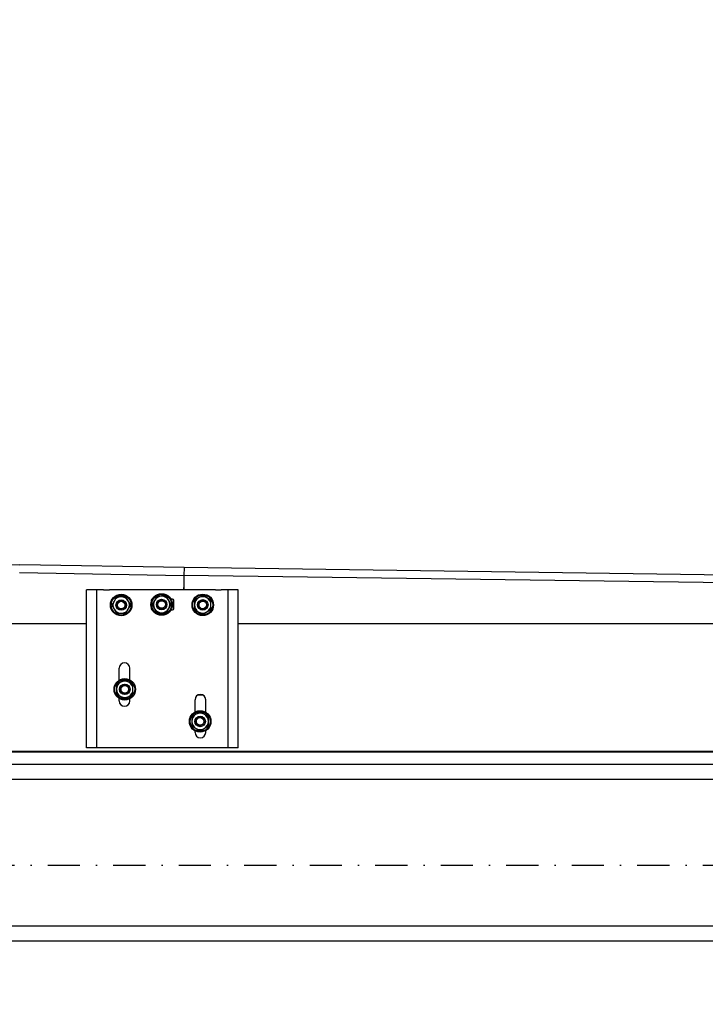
# Model space of a CAD drawing. Header units: centimetres. Extents: x 47725 to 65780, y 1899 to 12037.
# Tile 138 of 156: x 53690 to 53744, y 4510 to 4588. Entities that reach past the tile are written whole.
import ezdxf

# ---------------------------------------------------------------- set-up
doc = ezdxf.new("R2010")
doc.units = ezdxf.units.CM
doc.header["$LTSCALE"] = 0.02
doc.linetypes.add('DASHDOT2', pattern=[12.7, 6.35, -3.175, 0, -3.175])
for name, color, linetype in [('33 - linia 2', 3, 'Continuous'), ('A-Grid', 191, 'DASHDOT2'), ('A-PRZERÓJ', 7, 'Continuous'), ('CKDRZWI_', 7, 'Continuous'), ('CKWYMIAR', 3, 'Continuous')]:
    doc.layers.add(name, color=color, linetype=linetype)
doc.styles.get("Standard").update_dxf_attribs({"font": 'ic-simplex.shx', "width": 0.8})
doc.dimstyles.new('Kopia2 CADKON cm', dxfattribs={"dimscale": 5, "dimtxt": 3, "dimasz": 2.5, "dimexe": 1.8, "dimexo": 5, "dimgap": 0.6, "dimtad": 1, "dimrnd": 0.5, "dimtxsty": 'Standard', "dimblk1": 'OBLIQUE', "dimblk2": 'OBLIQUE', "dimsah": 1, "dimcen": 2.5, "dimadec": 1, "dimazin": 2, "dimtfac": 1, "dimtix": 1, "dimtmove": 2, "dimatfit": 3, "dimldrblk": 'OPEN30', "dimfxl": 2, "dimfxlon": 1, "dimtfill": 1, "dimtolj": 1, "dimarcsym": 0})

# ---------------------------------------------------------------- blocks, each defined once
blk = doc.blocks.new('A$7E8814B2933187')
at = {"color": 7, "linetype": 'Continuous'}
for p, q in [((301, -916), (301, -616.35)), ((199.7, -690), (199.7, -4190)), ((200, -4190), (200, -690)), ((341.62, -862.99), (339.35, -992.97)), ((345.49, -993.06), (347.76, -863.1)), ((203, -919), (203, -916)), ((203, -916), (328, -916)), ((203, -921), (203, -919)), ((328, -919), (328, -916)), ((328, -921), (328, -919)), ((203, -924), (203, -921)), ((203, -925), (203, -924)), ((203, -924), (328, -924)), ((203, -1027), (203, -925)), ((328, -924), (328, -921)), ((328, -925), (328, -924)), ((328, -929.48), (328, -925)), ((328, -929.48), (328, -932.52)), ((328, -932.52), (328, -934.04)), ((328, -1017.96), (328, -934.04)), ((240, -941.8), (241.93, -941.8)), ((245.45, -939.7), (243.57, -942.95)), ((249.2, -939.7), (245.45, -939.7)), ((252.95, -939.7), (249.2, -939.7)), ((254.83, -942.95), (252.95, -939.7)), ((256.47, -941.8), (266, -941.8)), ((312.56, -937.75), (309.33, -939.66)), ((309.33, -939.66), (309.36, -943.41)), ((315.79, -935.85), (312.56, -937.75)), ((319.06, -937.7), (315.79, -935.85)), ((322.32, -939.54), (319.06, -937.7)), ((322.36, -943.3), (322.32, -939.54)), ((240, -950.2), (241.7, -950.2)), ((243.57, -942.95), (241.69, -946.2)), ((241.69, -946.2), (243.57, -949.45)), ((243.57, -949.45), (245.45, -952.7)), ((252.95, -952.7), (254.83, -949.45)), ((256.71, -946.2), (254.83, -942.95)), ((254.83, -949.45), (256.71, -946.2)), ((256.7, -950.2), (266, -950.2)), ((309.36, -943.41), (309.39, -947.16)), ((309.39, -947.16), (312.66, -949.01)), ((312.66, -949.01), (315.92, -950.86)), ((315.92, -950.86), (319.16, -948.95)), ((319.16, -948.95), (322.39, -947.05)), ((322.39, -947.05), (322.36, -943.3)), ((245.45, -952.7), (249.2, -952.7)), ((249.2, -952.7), (252.95, -952.7)), ((313, -969.77), (309.77, -971.67)), ((309.77, -971.67), (309.8, -975.42)), ((312, -968), (312, -968.03)), ((314.8, -967), (313, -967)), ((316.23, -967.86), (313, -969.77)), ((319.5, -969.71), (316.23, -967.86)), ((319.5, -967), (317.8, -967)), ((322.77, -971.56), (319.5, -969.71)), ((322.8, -975.31), (322.77, -971.56)), ((309.8, -975.42), (309.83, -979.18)), ((309.83, -979.18), (313.1, -981.02)), ((313.1, -981.02), (316.36, -982.87)), ((316.36, -982.87), (319.6, -980.97)), ((319.6, -980.97), (322.83, -979.06)), ((322.83, -979.06), (322.8, -975.31)), ((312, -982.7), (312, -984)), ((313, -985), (319.5, -985)), ((320.5, -984), (320.5, -982.76)), ((301.49, -4185.74), (345.49, -993.06)), ((322.49, -2216.4), (339.35, -992.96)), ((331.84, -992.84), (328, -992.77)), ((331.84, -992.85), (328, -992.8)), ((339.35, -992.97), (331.84, -992.84)), ((339.35, -992.96), (331.84, -992.85)), ((345.49, -993.04), (339.35, -992.96)), ((345.49, -993.08), (339.35, -992.97)), ((215, -1001.8), (216.3, -1001.8)), ((218.17, -1002.55), (216.29, -1005.8)), ((220.05, -999.3), (218.17, -1002.55)), ((223.8, -999.3), (220.05, -999.3)), ((227.55, -999.3), (223.8, -999.3)), ((229.43, -1002.55), (227.55, -999.3)), ((231.31, -1005.8), (229.43, -1002.55)), ((231.3, -1001.8), (241, -1001.8)), ((244.8, -1004.21), (244.8, -1007.79)), ((310.34, -1004.68), (308.49, -1007.95)), ((312.19, -1001.41), (310.34, -1004.68)), ((315.94, -1001.38), (312.19, -1001.41)), ((319.7, -1001.35), (315.94, -1001.38)), ((321.6, -1004.59), (319.7, -1001.35)), ((323.51, -1007.82), (321.6, -1004.59)), ((215, -1010.2), (216.53, -1010.2)), ((216.29, -1005.8), (218.17, -1009.05)), ((218.17, -1009.05), (220.05, -1012.3)), ((220.05, -1012.3), (223.8, -1012.3)), ((223.8, -1012.3), (227.55, -1012.3)), ((227.55, -1012.3), (229.43, -1009.05)), ((229.43, -1009.05), (231.31, -1005.8)), ((231.07, -1010.2), (241, -1010.2)), ((308.49, -1007.95), (310.4, -1011.18)), ((310.4, -1011.18), (312.3, -1014.41)), ((319.81, -1014.35), (321.66, -1011.09)), ((321.66, -1011.09), (323.51, -1007.82)), ((312.3, -1014.41), (316.06, -1014.38)), ((316.06, -1014.38), (319.81, -1014.35)), ((328, -1017.96), (328, -1019.48)), ((328, -1019.48), (328, -1022.52)), ((203, -1028), (203, -1027)), ((203, -1031), (203, -1028)), ((203, -1028), (328, -1028)), ((328, -1027), (328, -1022.52)), ((328, -1028), (328, -1027)), ((328, -1031), (328, -1028)), ((203, -1033), (203, -1031)), ((203, -1036), (203, -1033)), ((203, -1036), (328, -1036)), ((301, -1590.9), (301, -1036)), ((328, -1033), (328, -1031)), ((328, -1036), (328, -1033))]:
    blk.add_line(p, q, dxfattribs=at)
for centre, radius in [((249.2, -946.2), 8.5), ((249.2, -946.2), 7.9), ((249.2, -946.2), 4.15), ((249.2, -946.2), 4), ((315.86, -943.35), 8.5), ((315.86, -943.35), 7.9), ((315.86, -943.35), 4.15), ((315.86, -943.35), 4), ((315.86, -943.35), 3), ((249.2, -946.2), 3), ((316.3, -975.37), 8.5), ((316.3, -975.37), 7.9), ((316.3, -975.37), 4.15), ((316.3, -975.37), 4), ((316.3, -975.37), 3), ((223.8, -1005.8), 8.5), ((223.8, -1005.8), 7.9), ((223.8, -1005.8), 4.15), ((223.8, -1005.8), 4), ((223.8, -1005.8), 3), ((316, -1007.88), 8.5), ((316, -1007.88), 7.9), ((316, -1007.88), 4.15), ((316, -1007.88), 4), ((316, -1007.88), 3)]:
    blk.add_circle(centre, radius, dxfattribs=at)
for centre, radius, start, end in [((728.71, -869.75), 381, 90.5, 179), ((240, -946), 4.2, 90, 270), ((249.2, -946.2), 6.5, 90, 150), ((249.2, -946.2), 6.5, 30, 90), ((266, -946), 4.2, 270, 90), ((315.86, -943.35), 6.5, 120.5, 180.5), ((315.86, -943.35), 6.5, 60.5, 120.5), ((315.86, -943.35), 3.24, 255, 195), ((315.86, -943.35), 6.5, 0.5, 60.5), ((249.2, -946.2), 6.5, 150, 210), ((249.2, -946.2), 6.5, 210, 270), ((249.2, -946.2), 3.24, 255, 195), ((249.2, -946.2), 6.5, 270, 330), ((249.2, -946.2), 6.5, 330, 30), ((315.86, -943.35), 6.5, 180.5, 240.5), ((315.86, -943.35), 6.5, 240.5, 300.5), ((315.86, -943.35), 6.5, 300.5, 0.5), ((316.3, -975.37), 6.5, 120.5, 180.5), ((313, -968), 1, 90, 180), ((316.3, -975.37), 6.5, 60.5, 120.5), ((316.3, -975.37), 3.24, 255, 195), ((319.5, -968), 1, 1.29933, 90), ((316.3, -975.37), 6.5, 0.5, 60.5), ((316.3, -975.37), 6.5, 180.5, 240.5), ((316.3, -975.37), 6.5, 240.5, 300.5), ((316.3, -975.37), 6.5, 300.5, 0.5), ((313, -984), 1, 180, 270), ((319.5, -984), 1, 270, 0), ((215, -1006), 4.2, 90, 270), ((223.8, -1005.8), 6.5, 150, 210), ((223.8, -1005.8), 6.5, 90, 150), ((223.8, -1005.8), 3.24, 255, 195), ((223.8, -1005.8), 6.5, 30, 90), ((223.8, -1005.8), 6.5, 330, 30), ((241, -1006), 4.2, 270, 90), ((316, -1007.88), 6.5, 150.48519, 210.48519), ((316, -1007.88), 6.5, 90.48519, 150.48519), ((316, -1007.88), 3.24, 255, 195), ((316, -1007.88), 6.5, 30.48519, 90.48519), ((316, -1007.88), 6.5, 330.48519, 30.48519), ((223.8, -1005.8), 6.5, 210, 270), ((223.8, -1005.8), 6.5, 270, 330), ((316, -1007.88), 6.5, 210.48519, 270.48519), ((316, -1007.88), 6.5, 270.48519, 330.48519)]:
    blk.add_arc(centre, radius, start, end, dxfattribs=at)
blk = doc.blocks.new('_OBLIQUE')
at = {"color": 0, "linetype": 'ByBlock'}
blk.add_line((-0.5, -0.5), (0.5, 0.5), dxfattribs=at)
blk = doc.blocks.new('*D1554')
at = {"layer": 'CKWYMIAR', "color": 0, "lineweight": -2}
for p, q in [((53414.593, 4391.318), (53414.593, 4372.318)), ((54022.23, 4391.318), (54022.23, 4372.318)), ((53414.593, 4381.318), (54022.23, 4381.318))]:
    blk.add_line(p, q, dxfattribs=at)
at = {"layer": 'CKWYMIAR', "color": 0, "lineweight": -2, "xscale": 12.5, "yscale": 12.5, "zscale": 12.5, "rotation": 180}
blk.add_blockref('_OBLIQUE', (53414.593, 4381.318), dxfattribs=at)
at = {"layer": 'CKWYMIAR', "color": 0, "lineweight": -2, "xscale": 12.5, "yscale": 12.5, "zscale": 12.5}
blk.add_blockref('_OBLIQUE', (54022.23, 4381.318), dxfattribs=at)
at = {"layer": 'CKWYMIAR', "color": 0, "lineweight": -3, "insert": (53718.411, 4372.318), "char_height": 10, "attachment_point": 5, "rotation": 180, "bg_fill": 3, "box_fill_scale": 1.1, "bg_fill_color": 256, "bg_fill_true_color": 13158600, "bg_fill_transparency": 0}
blk.add_mtext('\\A1;607,5', dxfattribs=at)
blk = doc.blocks.new('_Open30')
at = {"color": 0, "linetype": 'ByBlock', "lineweight": -2}
for p, q in [((-1, 0.2679), (0, 0)), ((0, 0), (-1, -0.2679)), ((0, 0), (-1, 0))]:
    blk.add_line(p, q, dxfattribs=at)
blk = doc.blocks.new('A$7E8B4D2534295')
at = {"layer": '33 - linia 2'}
blk.add_lwpolyline([(-6170, -1934.78), (-6170, -5772.25), (-6310, -5772.25), (-6310, -1934.78)], close=True, dxfattribs=at)
for points in [[(-6298, -1934.78), (-6298, -5772.25)], [(-6182, -1934.78), (-6182, -5772.25)]]:
    blk.add_lwpolyline(points, dxfattribs=at)

msp = doc.modelspace()

# ---------------------------------------------------------------- linework, layer by layer
at = {"layer": 'A-Grid', "ltscale": 20}
msp.add_line((53365.419, 4520.604), (54135.635, 4520.604), dxfattribs=at)

# ---------------------------------------------------------------- block references
at = {"layer": 'CKDRZWI_', "xscale": 0.1, "yscale": 0.1, "zscale": 0.1, "rotation": 90}
msp.add_blockref('A$7E8814B2933187', (53603.23, 4509.604), dxfattribs=at)

# ---------------------------------------------------------------- next in the draw order: dimensions: what is measured, and where the dimension line sits
at = {"layer": 'CKWYMIAR', "lineweight": -3}
dim = msp.add_linear_dim(base=(54022.23, 4381.318), p1=(53414.593, 5145.604), p2=(54022.23, 5214.574), dimstyle='Kopia2 CADKON cm', override={"dimtxt": 2, "dimtoh": 1}, dxfattribs=at)
dim.commit()
dim.dimension.update_dxf_attribs({"geometry": '*D1554', "text_midpoint": (53718.411, 4372.318), "dimtype": 160, "text_rotation": 180})

# ---------------------------------------------------------------- next in the draw order: block references
at = {"layer": 'A-PRZERÓJ', "xscale": 0.1, "yscale": 0.1, "zscale": 0.1, "rotation": 90}
msp.add_blockref('A$7E8B4D2534295', (53420.805, 5145.604), dxfattribs=at)

doc.saveas('drawing.dxf')
